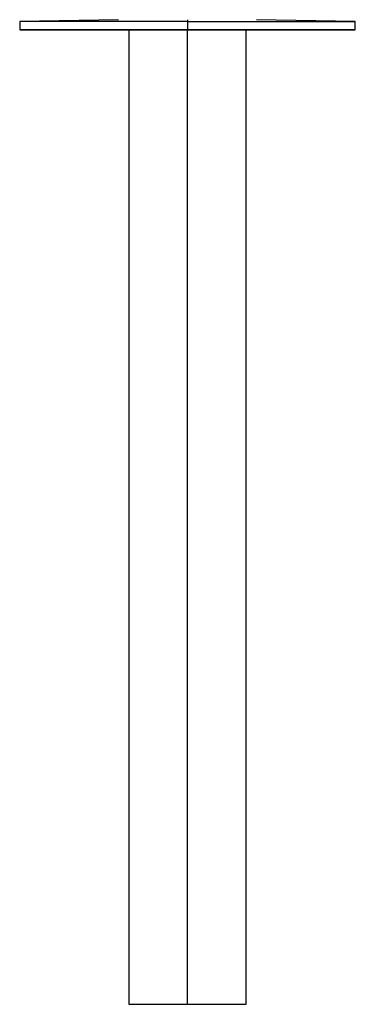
# Model space of a CAD drawing. Header units: millimetres. Extents: x 542 to 1440, y 942 to 1981.
# Tile 3 of 19: x 584 to 604, y 1289 to 1348. Entities that reach past the tile are written whole.
import ezdxf

# ---------------------------------------------------------------- set-up
doc = ezdxf.new("R2010")
doc.units = ezdxf.units.MM
doc.header["$LTSCALE"] = 10

msp = doc.modelspace()

# ---------------------------------------------------------------- linework, layer by layer
at = {"color": 7, "linetype": 'Continuous', "lineweight": 25}
for p, q in [((590.355, 1347.633), (584.455, 1347.533)), ((584.455, 1347.533), (584.464, 1347.034)), ((594.464, 1347.633), (594.464, 1347.533)), ((594.464, 1347.533), (594.464, 1347.034)), ((604.472, 1347.533), (598.572, 1347.633)), ((604.464, 1347.034), (604.472, 1347.533)), ((590.964, 1347.034), (590.964, 1288.9)), ((594.289, 1347.034), (594.464, 1347.034)), ((594.464, 1288.9), (594.464, 1347.034)), ((597.964, 1288.9), (597.964, 1347.034))]:
    msp.add_line(p, q, dxfattribs=at)
for points, knots in [([(594.464, 1347.533), (593.874, 1347.533), (593.262, 1347.533), (592.023, 1347.533), (591.396, 1347.533), (590.164, 1347.533), (589.559, 1347.533), (588.415, 1347.533), (587.875, 1347.533), (586.898, 1347.533), (586.461, 1347.533), (585.713, 1347.533), (585.402, 1347.533), (584.914, 1347.533), (584.737, 1347.533), (584.508, 1347.533), (584.455, 1347.533), (584.455, 1347.533)], [0, 0, 0, 0, 0.125, 0.125, 0.25, 0.25, 0.375, 0.375, 0.5, 0.5, 0.625, 0.625, 0.75, 0.75, 0.875, 0.875, 1, 1, 1, 1]), ([(594.464, 1347.533), (595.054, 1347.533), (595.665, 1347.533), (596.905, 1347.533), (597.532, 1347.533), (598.764, 1347.533), (599.368, 1347.533), (600.513, 1347.533), (601.052, 1347.533), (602.03, 1347.533), (602.467, 1347.533), (603.215, 1347.533), (603.526, 1347.533), (604.014, 1347.533), (604.191, 1347.533), (604.42, 1347.533), (604.472, 1347.533), (604.472, 1347.533)], [0, 0, 0, 0, 0.125, 0.125, 0.25, 0.25, 0.375, 0.375, 0.5, 0.5, 0.625, 0.625, 0.75, 0.75, 0.875, 0.875, 1, 1, 1, 1]), ([(594.464, 1347.034), (593.875, 1347.034), (593.263, 1347.034), (592.025, 1347.034), (591.398, 1347.034), (590.167, 1347.034), (589.564, 1347.034), (588.42, 1347.034), (587.881, 1347.034), (586.905, 1347.034), (586.468, 1347.034), (585.72, 1347.034), (585.41, 1347.034), (584.922, 1347.034), (584.745, 1347.034), (584.516, 1347.034), (584.464, 1347.034), (584.464, 1347.034), (584.516, 1347.034), (584.745, 1347.034), (584.922, 1347.034), (585.41, 1347.034), (585.72, 1347.034), (586.468, 1347.034), (586.905, 1347.034), (587.881, 1347.034), (588.42, 1347.034), (589.564, 1347.034), (590.167, 1347.034), (591.398, 1347.034), (592.025, 1347.034), (593.263, 1347.034), (593.875, 1347.034), (594.464, 1347.034)], [0, 0, 0, 0, 0.0625, 0.0625, 0.125, 0.125, 0.1875, 0.1875, 0.25, 0.25, 0.3125, 0.3125, 0.375, 0.375, 0.4375, 0.4375, 0.5, 0.5, 0.5625, 0.5625, 0.625, 0.625, 0.6875, 0.6875, 0.75, 0.75, 0.8125, 0.8125, 0.875, 0.875, 0.9375, 0.9375, 1, 1, 1, 1]), ([(594.464, 1347.034), (595.053, 1347.034), (595.664, 1347.034), (596.903, 1347.034), (597.529, 1347.034), (598.76, 1347.034), (599.364, 1347.034), (600.508, 1347.034), (601.047, 1347.034), (602.023, 1347.034), (602.46, 1347.034), (603.208, 1347.034), (603.518, 1347.034), (604.005, 1347.034), (604.182, 1347.034), (604.412, 1347.034), (604.464, 1347.034), (604.464, 1347.034), (604.412, 1347.034), (604.182, 1347.034), (604.005, 1347.034), (603.518, 1347.034), (603.208, 1347.034), (602.46, 1347.034), (602.023, 1347.034), (601.047, 1347.034), (600.508, 1347.034), (599.364, 1347.034), (598.76, 1347.034), (597.529, 1347.034), (596.903, 1347.034), (595.664, 1347.034), (595.053, 1347.034), (594.464, 1347.034)], [0, 0, 0, 0, 0.0625, 0.0625, 0.125, 0.125, 0.1875, 0.1875, 0.25, 0.25, 0.3125, 0.3125, 0.375, 0.375, 0.4375, 0.4375, 0.5, 0.5, 0.5625, 0.5625, 0.625, 0.625, 0.6875, 0.6875, 0.75, 0.75, 0.8125, 0.8125, 0.875, 0.875, 0.9375, 0.9375, 1, 1, 1, 1]), ([(590.964, 1288.9), (590.964, 1288.9), (591.039, 1288.9), (591.38, 1288.9), (591.647, 1288.9), (592.331, 1288.9), (592.745, 1288.9), (593.606, 1288.9), (594.051, 1288.9), (594.464, 1288.9)], [0, 0, 0, 0, 0.25, 0.25, 0.5, 0.5, 0.75, 0.75, 1, 1, 1, 1]), ([(594.464, 1288.9), (594.876, 1288.9), (595.321, 1288.9), (596.183, 1288.9), (596.597, 1288.9), (597.28, 1288.9), (597.548, 1288.9), (597.889, 1288.9), (597.964, 1288.9), (597.964, 1288.9)], [0, 0, 0, 0, 0.25, 0.25, 0.5, 0.5, 0.75, 0.75, 1, 1, 1, 1])]:
    msp.add_open_spline(points, degree=3, knots=knots, dxfattribs=at)

doc.saveas('drawing.dxf')
